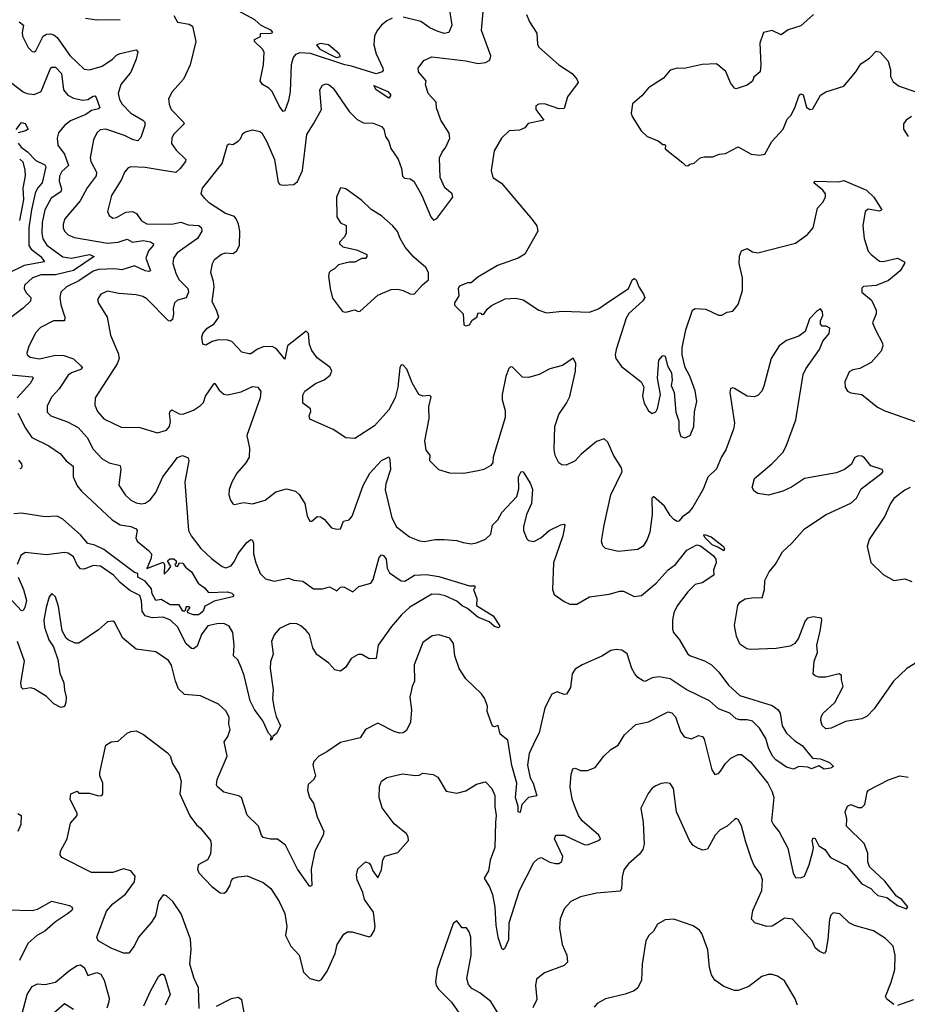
# Model space of a CAD drawing. Extents: x 1954678 to 2060275, y 904822 to 1016299.
# Tile 178 of 256: x 1970265 to 1975220, y 953651 to 959146. Entities that reach past the tile are written whole.
import ezdxf

# ---------------------------------------------------------------- set-up
doc = ezdxf.new("R2010")
doc.units = 0

msp = doc.modelspace()

# ---------------------------------------------------------------- linework, layer by layer
at = {"layer": '0CON20XD'}
for points in [[(1975216.2, 955525), (1975142.9, 955455), (1975035, 955299.4), (1974995, 955259.5), (1974965, 955243.1), (1974875, 955228.9), (1974795, 955191.4), (1974765, 955188.9), (1974745, 955206.2), (1974736.4, 955235), (1974738.2, 955255), (1974749.4, 955275), (1974815.4, 955334.6), (1974860.8, 955425), (1974851.7, 955461.7), (1974852.5, 955485), (1974840, 955495), (1974765, 955476.7), (1974725, 955476.7), (1974705, 955483.3), (1974694.2, 955494.2), (1974700.6, 955565), (1974718.6, 955615), (1974714.4, 955655), (1974733.6, 955733.6), (1974743.3, 955795), (1974740, 955805), (1974695, 955813.1), (1974663.4, 955806.6), (1974649.7, 955790.3), (1974613.1, 955695), (1974592, 955665), (1974565, 955649.2), (1974487.3, 955637.3), (1974341.7, 955631.7), (1974324.4, 955634.4), (1974285, 955661.2), (1974265.7, 955705), (1974255.6, 955765), (1974273.4, 955876.6), (1974285, 955896), (1974315, 955914), (1974365, 955921.2), (1974410, 955920), (1974422.9, 955965), (1974424.4, 956015.6), (1974448, 956065), (1974483, 956107), (1974523, 956177), (1974575, 956224.4), (1974645.6, 956305), (1974766, 956385), (1974905, 956447.8), (1974935.6, 956475), (1974962.7, 956527.3), (1975077.1, 956615), (1975084, 956625), (1975080, 956635), (1975016.8, 956656.8), (1974980.9, 956700.9), (1974965, 956710), (1974945, 956711.2), (1974927, 956703), (1974905.5, 956664.5), (1974869.2, 956635), (1974825, 956616.5), (1974645, 956585.5), (1974573.1, 956536.9), (1974525, 956515.6), (1974445, 956492.5), (1974385, 956500.8), (1974364, 956515), (1974354.4, 956535), (1974367.5, 956585), (1974463.1, 956666.9), (1974525, 956730.4), (1974544.2, 956765), (1974596.9, 956913.1), (1974638.9, 957165), (1974653, 957197), (1974729.1, 957305), (1974747.9, 957352.1), (1974784.2, 957395), (1974786.7, 957425), (1974765.8, 957435.8), (1974745, 957436), (1974735, 957447.5), (1974734.6, 957465), (1974748, 957495), (1974746.1, 957516.1), (1974735, 957532), (1974712.2, 957517.8), (1974673.1, 957476.9), (1974648.8, 957405), (1974615, 957380), (1974545, 957356), (1974505, 957326.2), (1974459.4, 957255), (1974418.3, 957101.7), (1974406.9, 957073.1), (1974385, 957048), (1974365, 957041.4), (1974325, 957044.2), (1974255, 957087.5), (1974245, 957091.2), (1974233.1, 957086.9), (1974229.4, 957065), (1974254.4, 956895), (1974248.9, 956861.1), (1974206.5, 956745), (1974183, 956707), (1974155, 956638.9), (1974106.8, 956593.3), (1974080, 956525), (1974021.9, 956425), (1973997.9, 956395), (1973965, 956370.6), (1973945, 956346.9), (1973935, 956345.4), (1973915.8, 956355.8), (1973895, 956378.2), (1973865, 956430.9), (1973802.5, 956485), (1973793.6, 956475), (1973794.7, 956385), (1973782.7, 956285), (1973767.8, 956245), (1973745, 956208), (1973715, 956189.2), (1973605, 956177.5), (1973535, 956194), (1973520, 956210), (1973512.5, 956235), (1973527.8, 956325), (1973564.4, 956495), (1973627.5, 956625), (1973624.2, 956645), (1973579.4, 956715), (1973547.6, 956787.6), (1973527, 956807), (1973485, 956791.4), (1973399.1, 956720.9), (1973365, 956683.3), (1973315, 956660), (1973291.2, 956661.2), (1973275, 956673.3), (1973253.6, 956713.6), (1973247.8, 956747.8), (1973251.4, 956875), (1973275, 956943.3), (1973317.1, 957005), (1973335, 957043.3), (1973367.3, 957185), (1973368.5, 957228.5), (1973355, 957256.7), (1973295, 957216.5), (1973225, 957198.1), (1973165, 957165.6), (1973105, 957148.6), (1973071.3, 957151.3), (1973015, 957206), (1973005, 957208), (1972995, 957198.8), (1972978.7, 957155), (1972958.5, 957055), (1972959.1, 957025), (1972975.5, 956965), (1972975.6, 956925), (1972908, 956705), (1972905.8, 956675), (1972895, 956658), (1972855, 956636), (1972825, 956628), (1972745, 956613.8), (1972666.1, 956616.1), (1972605, 956633.3), (1972555, 956683.3), (1972556.7, 956715), (1972534.1, 956744.1), (1972526.7, 956795), (1972550, 956920), (1972548.5, 956985), (1972561.7, 957041.7), (1972555, 957048.1), (1972515, 957045.5), (1972493.4, 957053.4), (1972455, 957120), (1972425.6, 957195), (1972405, 957218.6), (1972395, 957220), (1972387.8, 957202.2), (1972375.3, 957095), (1972361.6, 957035), (1972325, 956968.1), (1972245, 956880), (1972135, 956808.8), (1972085, 956813.3), (1972015, 956858.8), (1971885, 956917.5), (1971880, 956935), (1971890.8, 956959.2), (1971887.5, 956975), (1971845.6, 957005), (1971845, 957050), (1971857.3, 957072.7), (1971916.7, 957115), (1971965, 957135.8), (1971998.2, 957161.8), (1972008.1, 957185), (1971998.6, 957205), (1971925, 957258.6), (1971895, 957299.2), (1971883.5, 957333.5), (1971877.1, 957395), (1971865, 957408.1), (1971760, 957325), (1971745, 957251.2), (1971699.1, 957309.1), (1971675, 957322.7), (1971625, 957321.1), (1971592.1, 957307.9), (1971555, 957281.4), (1971545, 957281.4), (1971505, 957290.8), (1971449.3, 957349.3), (1971427.6, 957357.6), (1971375, 957359.2), (1971339.7, 957350.3), (1971305, 957330), (1971287.5, 957335), (1971282, 957375), (1971288, 957395), (1971311.2, 957425), (1971350.9, 957449.1), (1971376.5, 957485), (1971364.1, 957525), (1971338.9, 957571.1), (1971350, 957655), (1971347.8, 957685), (1971332.5, 957735), (1971340.6, 957785), (1971352.1, 957807.9), (1971391.7, 957838.3), (1971415, 957845.5), (1971455, 957840.6), (1971475.7, 957854.3), (1971491.9, 957885), (1971493.5, 957965), (1971487.3, 958005), (1971474, 958034), (1971465, 958047.1), (1971414, 958065), (1971325, 958123.1), (1971297.6, 958147.6), (1971278.8, 958175), (1971286.2, 958205), (1971396.1, 958343.9), (1971425, 958447.5), (1971435, 958452.5), (1971455, 958450), (1971485, 958468.8), (1971498.3, 958481.7), (1971509.7, 958510.3), (1971525, 958520), (1971565, 958531.4), (1971605, 958522.5), (1971615.8, 958515), (1971645, 958463.8), (1971687.3, 958365), (1971707.5, 958237.5), (1971716.9, 958226.9), (1971733, 958223), (1971795, 958225.8), (1971815, 958243.8), (1971842.9, 958305), (1971867.3, 958505), (1971905.3, 958564.7), (1971949.4, 958645), (1971940.8, 958755), (1971955, 958781.2), (1971975, 958787.5), (1971992.7, 958782.7), (1972015, 958763.8), (1972103.8, 958633.8), (1972148.8, 958588.8), (1972185, 958570.6), (1972238.7, 958568.7), (1972285, 958550.8), (1972296.9, 958535), (1972307.5, 958495), (1972325, 958466.7), (1972337.4, 958427.4), (1972377, 958367), (1972395.6, 958315), (1972402.3, 958272.3), (1972412.3, 958262.3), (1972445, 958257.9), (1972465, 958244.4), (1972510.4, 958165), (1972560, 958045), (1972575, 958028), (1972593, 958037), (1972683.5, 958155), (1972678.6, 958175), (1972637.6, 958207.6), (1972612.9, 958265), (1972607.5, 958375), (1972622.6, 958407.4), (1972644.6, 958435.4), (1972665.3, 958484.7), (1972663, 958513), (1972615.6, 958585), (1972592.5, 958655), (1972590, 958685), (1972545.8, 958735), (1972530, 958785), (1972533.6, 958805), (1972490.8, 958855), (1972490, 958875), (1972520.9, 958919.1), (1972565, 958938.6), (1972755, 958917.1), (1972825, 958902), (1972865, 958908), (1972890, 958920), (1972895.7, 958945), (1972843.2, 959086.8), (1972855.7, 959235)], [(1972345, 959155.3), (1972315, 959140.8), (1972284.5, 959115), (1972260, 959085), (1972245.6, 959054.4), (1972242.2, 959005), (1972255.5, 958955), (1972291.5, 958875), (1972294.4, 958865), (1972288.6, 958855), (1972255, 958843.3), (1972117.7, 958887.7), (1972080, 958895), (1971887.6, 958957.6), (1971829.5, 958960.5), (1971805, 958951.1), (1971791.2, 958935), (1971781.2, 958895), (1971774.6, 958745), (1971765.4, 958695), (1971745, 958636.7), (1971735, 958633.8), (1971715, 958661.2), (1971673.5, 958745), (1971655, 958764.4), (1971620, 958785), (1971607.1, 958805), (1971625.4, 958895), (1971630, 958965), (1971621.3, 958981.3), (1971576.5, 959025), (1971575.7, 959035), (1971608.3, 959051.7), (1971610, 959070), (1971668.6, 959071.4), (1971677.5, 959075), (1971671.2, 959085), (1971613, 959113), (1971577.5, 959145), (1971465, 959206.7)], [(1972658.5, 959235), (1972677.8, 959115), (1972660.6, 959075), (1972635, 959068.5), (1972595, 959081.3), (1972555, 959100.4), (1972505, 959136.7), (1972405, 959160)], [(1970632.5, 959155), (1970695, 959145.7), (1970825, 959147.1)], [(1971125, 959170), (1971145, 959133.3), (1971211.2, 959121.2), (1971230.5, 959110.5), (1971248.8, 959025), (1971215.7, 958894.3), (1971178.8, 958815), (1971117, 958743), (1971096, 958705), (1971099.2, 958675), (1971110.9, 958645), (1971179.1, 958575), (1971182.5, 958565), (1971123.5, 958505), (1971114.5, 958485), (1971112.2, 958455), (1971138.3, 958418.3), (1971192.5, 958365), (1971190.6, 958355), (1971160.9, 958315), (1971135.9, 958294.1), (1971065.2, 958305.2), (1970965, 958320.9), (1970885, 958325.5), (1970870.9, 958319.1), (1970850, 958295), (1970833.3, 958255), (1970778.2, 958165), (1970754.3, 958075), (1970765, 958053.8), (1970785, 958039.2), (1970805, 958043.1), (1970858.4, 958071.6), (1970895, 958076.4), (1970917.3, 958065), (1970945, 958023.5), (1970975, 958007.5), (1971115, 958004.1), (1971165, 958015.3), (1971205, 958001.8), (1971265, 957998.2), (1971280.4, 957985), (1971282.5, 957965), (1971257.2, 957925), (1971144.4, 957845), (1971123.5, 957815), (1971120, 957785), (1971138.5, 957725), (1971155.4, 957695), (1971204.5, 957645), (1971207.9, 957625), (1971195, 957594.3), (1971145, 957580), (1971129.4, 957565), (1971121.2, 957535), (1971123.1, 957505), (1971118, 957472), (1971105, 957462.7), (1971095, 957465.5), (1970975, 957588.5), (1970952, 957602), (1970915, 957611.1), (1970818, 957618), (1970755, 957631.1), (1970718, 957615), (1970699.2, 957585), (1970705, 957563.3), (1970754.2, 957485), (1970771.4, 957385), (1970815.5, 957285.5), (1970819.4, 957255), (1970810, 957225), (1970686.9, 957035), (1970684.4, 956995), (1970698.5, 956958.5), (1970735, 956918.5), (1970831.2, 956871.2), (1970935, 956869.6), (1971035, 956840), (1971085, 956855.8), (1971101.9, 956875), (1971106.6, 956903.4), (1971101.9, 956948.1), (1971105, 956962), (1971115, 956967.8), (1971155, 956946.9), (1971175, 956943.8), (1971235, 956967.5), (1971275, 956992.5), (1971290.3, 957009.7), (1971301.4, 957045), (1971350, 957115), (1971355, 957116), (1971377.6, 957077.6), (1971405, 957056.9), (1971425, 957052.2), (1971500.7, 957069.3), (1971565, 957098.5), (1971594.3, 957094.3), (1971610.9, 957070.9), (1971606.5, 957035), (1971532.5, 956825), (1971547.1, 956755), (1971545.6, 956704.4), (1971527.9, 956672.1), (1971476.7, 956615), (1971448.8, 956565), (1971433.6, 956523.6), (1971433.3, 956495), (1971442, 956465), (1971454.3, 956444.3), (1971465, 956440), (1971515, 956450.8), (1971565, 956444.4), (1971635.4, 956464.6), (1971695, 956511.4), (1971755, 956528.6), (1971805, 956514), (1971825.8, 956495.8), (1971857.5, 956445), (1971870, 956375), (1971885, 956347.5), (1971895, 956347.5), (1971925, 956373.3), (1971945, 956372), (1971965, 956358.6), (1972005, 956310.8), (1972035, 956302), (1972055, 956304), (1972072.4, 956347.6), (1972105, 956355.6), (1972120, 956375), (1972183.1, 956546.9), (1972219.6, 956615), (1972284.4, 956685), (1972325, 956706.2), (1972331.7, 956691.7), (1972334.6, 956635), (1972309.1, 956555), (1972305, 956522.5), (1972342.5, 956365), (1972368.6, 956315), (1972440.3, 956260.3), (1972497.3, 956237.3), (1972525, 956232.9), (1972585, 956244.2), (1972635, 956245.6), (1972705, 956240), (1972741.2, 956228.8), (1972785, 956220), (1972815, 956225.6), (1972865, 956247.1), (1972895, 956274.3), (1972903.3, 956325), (1972933.4, 956355), (1972956.1, 956395), (1973040.8, 956485), (1973051.8, 956528.2), (1973048.9, 956595), (1973064, 956625), (1973075, 956623.3), (1973115, 956560), (1973126.9, 956525), (1973122.3, 956445), (1973093.1, 956385), (1973076.9, 956315), (1973077.9, 956295), (1973095, 956248), (1973105, 956239.2), (1973135, 956234.2), (1973174, 956255), (1973221.2, 956295), (1973285, 956326), (1973305, 956330), (1973308.8, 956325), (1973296.7, 956265), (1973244.5, 956115), (1973238.6, 955965), (1973247.8, 955937.8), (1973305, 955898), (1973335, 955884.3), (1973374.5, 955884.5), (1973445, 955925.4), (1973555, 955940.7), (1973615, 955957.1), (1973636.1, 955956.1), (1973695, 955926.5), (1973735, 955932.7), (1973818.1, 956001.9), (1973884.8, 956075.2), (1973925.6, 956105), (1973988.8, 956185), (1974044.7, 956215.3), (1974065, 956210), (1974136.5, 956155), (1974151.5, 956135), (1974151.8, 956115), (1974137.1, 956075), (1974140, 956045), (1974075, 956002.9), (1974035, 955993.1), (1973995, 955952.1), (1973934.6, 955875), (1973916.9, 955835), (1973908.5, 955795), (1973908.2, 955745), (1973913.8, 955725), (1973948.1, 955685), (1973995, 955605.7), (1974010, 955595), (1974087.1, 955567.1), (1974127.3, 955545), (1974167.1, 955505), (1974221.2, 955431.2), (1974285, 955373.6), (1974465, 955319.2), (1974498, 955295), (1974510, 955275), (1974521.1, 955205), (1974544.6, 955164.6), (1974591.7, 955121.7), (1974632.5, 955095), (1974691.2, 955025), (1974735, 955020.9), (1974785, 955000), (1974808.3, 954978.3), (1974791.4, 954968.6), (1974755, 954962.9), (1974725, 954981.2), (1974685, 954965.6), (1974665, 954974.2), (1974615, 954978.8), (1974585, 954963.8), (1974545, 954974.3), (1974485.7, 955015), (1974467.8, 955035), (1974445, 955082.5), (1974429.1, 955135), (1974395, 955191.8), (1974355, 955230.9), (1974325, 955238.2), (1974285, 955238.2), (1974265, 955244.4), (1974228.1, 955275), (1974165, 955300.6), (1974115, 955343.6), (1973985, 955408.4), (1973895, 955467.3), (1973835, 955478.1), (1973795, 955472.8), (1973755, 955452.7), (1973745, 955455.3), (1973715, 955475.3), (1973698.3, 955495), (1973681.3, 955525), (1973655, 955606.7), (1973626.5, 955626.5), (1973595, 955630.8), (1973565, 955624.6), (1973515, 955593.4), (1973404.3, 955545), (1973365, 955520.6), (1973349.1, 955495), (1973340.2, 955419.8), (1973318.1, 955381.9), (1973305, 955379.2), (1973264.3, 955394.3), (1973235, 955382.5), (1973196.9, 955305), (1973165.4, 955165), (1973145, 955127.5)], [(1973094.2, 959175), (1973110, 959135), (1973150.9, 959070.9), (1973155, 959010), (1973162.6, 958992.6), (1973273.9, 958893.9), (1973348, 958845), (1973375.8, 958815), (1973382.5, 958795), (1973323.3, 958715), (1973305, 958651.2), (1973275, 958649.2), (1973195, 958677.5), (1973162.5, 958675), (1973146.7, 958665), (1973146.2, 958645), (1973190, 958585), (1973103.4, 958566.6), (1973085, 958542.5), (1973055, 958530), (1972997.5, 958525), (1972954.2, 958485), (1972913.3, 958415), (1972896.2, 958305), (1972905.2, 958265.2), (1972953.8, 958233.8)], [(1974695.2, 959174.8), (1974625, 959111.8), (1974555, 959090), (1974515, 959062.3), (1974465, 959086.5), (1974416.7, 959075), (1974397.1, 959015), (1974402, 958895), (1974398, 958855), (1974363.3, 958825), (1974355, 958803.3), (1974325, 958781.2), (1974265, 958760), (1974255, 958763.8), (1974233, 958793), (1974207.3, 958857.3), (1974155, 958900.8), (1974075, 958896), (1973975, 958874), (1973935, 958875.8), (1973895, 958864.2), (1973859.3, 958820.7), (1973775, 958766.2), (1973738.3, 958721.7), (1973685, 958677.5), (1973678.8, 958625), (1973684, 958605), (1973733.8, 958525), (1973766.7, 958495), (1973829.5, 958469.5), (1973855, 958450), (1973865, 958450), (1973870, 958445), (1973867.5, 958425), (1973966.7, 958346.7), (1973981.7, 958331.7), (1973995, 958330), (1974005, 958340), (1974030, 958345), (1974064.1, 958375.9), (1974085, 958381.2), (1974135, 958380), (1974170, 958395), (1974205, 958400), (1974275, 958436.2), (1974347.5, 958395), (1974395, 958389.4), (1974425, 958396.2), (1974464.2, 958465.8), (1974525.8, 958535), (1974549.7, 958590.3), (1974568.7, 958611.3), (1974592, 958655), (1974615, 958720), (1974625, 958732.5), (1974637.5, 958727.5), (1974657.2, 958657.2), (1974675, 958645.6), (1974692.2, 958647.8), (1974735, 958724.4), (1974765, 958744.3), (1974865.8, 958775), (1974932.9, 958855), (1974960.3, 958899.7), (1975009.1, 958930.9), (1975045, 958971.2), (1975068.8, 958965), (1975112, 958915), (1975125.8, 958865.8), (1975125, 958830), (1975140.3, 958800.3), (1975174.4, 958774.4), (1975266.7, 958743.3)], [(1970262.5, 959135), (1970286.9, 959115), (1970278, 959075), (1970280.8, 959055), (1970311.7, 958991.7), (1970335, 958968.8), (1970345, 958966.7), (1970355, 958973.3), (1970395.5, 959055), (1970414.1, 959065.9), (1970435, 959067.4), (1970455, 959061.7), (1970475, 959046), (1970545, 958946.1), (1970625, 958869.5), (1970655, 958867.1), (1970725, 958886.1), (1970782.3, 958925), (1970805, 958948.2), (1970825, 958958.2), (1970905, 958976.9), (1970915, 958977.1), (1970925, 958966.2), (1970915.2, 958925), (1970886.1, 958853.9), (1970828.8, 958785), (1970814.2, 958734.2), (1970821.3, 958701.3), (1970836.4, 958675), (1970885, 958625.4), (1970953.1, 958585), (1970963.5, 958573.5), (1970964.5, 958555), (1970942, 958488), (1970925, 958470.9), (1970898, 958475), (1970850.7, 958500.8), (1970745, 958534.6), (1970715, 958531.1), (1970695, 958514), (1970676.7, 958475), (1970658.5, 958375), (1970662.3, 958355), (1970693.3, 958295), (1970692.1, 958275), (1970641.7, 958208.3), (1970602.1, 958135), (1970517.3, 958035), (1970507.3, 958005), (1970507.5, 957985), (1970515.4, 957965.4), (1970535.4, 957945.4), (1970570.5, 957930.5), (1970755, 957899), (1970815, 957905.2), (1970865, 957920.9), (1970895, 957904.7), (1970955, 957914.7), (1970996.1, 957906.1), (1971011.4, 957895), (1971010.6, 957885), (1970983.2, 957856.7), (1970969.1, 957815), (1970995.5, 957744.5), (1970985, 957740.5), (1970965.4, 957744.6), (1970905, 957773.2), (1970835, 957750.5), (1970795, 957756.6), (1970705, 957751.3), (1970675, 957742.3), (1970595, 957688.6), (1970525.6, 957655), (1970495.5, 957625), (1970489.2, 957595), (1970494.6, 957555), (1970516.9, 957485), (1970515, 957466.2), (1970454.6, 957465.4), (1970381.7, 957428.3), (1970355, 957400), (1970315.5, 957324.5), (1970304.4, 957285), (1970307.5, 957275), (1970322.9, 957262.9), (1970375, 957253.3), (1970465, 957274.2), (1970511.4, 957271.4), (1970565, 957253.9), (1970606.9, 957215), (1970613.1, 957205), (1970610.8, 957195), (1970555, 957175.6), (1970535, 957162.5), (1970484.7, 957085.3), (1970445, 957041.4), (1970418.3, 956991.7), (1970418.6, 956955), (1970438.8, 956935), (1970532.4, 956902.4), (1970590.7, 956870.7), (1970642.5, 956815), (1970675, 956749.2), (1970725, 956695.6), (1970765, 956673.8), (1970825, 956658), (1970830.4, 956635), (1970819.1, 956549.1), (1970854.2, 956495), (1970885.4, 956465.4), (1970915, 956450), (1970945, 956444.5), (1970965, 956447.8), (1970992.9, 956467.1), (1971025, 956507.8), (1971064.7, 956595), (1971145, 956702.9), (1971174.1, 956714.1), (1971205, 956700), (1971208.6, 956685), (1971187.3, 956565), (1971206.9, 956295), (1971222.2, 956265), (1971275.3, 956195.3), (1971335, 956138.6), (1971395, 956094), (1971415, 956086.7), (1971445, 956098), (1971465, 956124.3), (1971483.9, 956166.1), (1971532.4, 956227.6), (1971555, 956244.3), (1971562.9, 956242.9), (1971570.9, 956225), (1971570.8, 956165), (1971583.9, 956115), (1971607.5, 956055), (1971637.5, 956025), (1971685, 956012.7), (1971765, 956030), (1971795, 956017.3), (1971845, 956011.5), (1971905, 955968.9), (1971955, 955970.4), (1971995, 955980.5), (1972035, 955958.8), (1972055, 955978), (1972075, 955980.6), (1972125, 955953.1), (1972158, 955982), (1972225, 956001.9), (1972238.7, 956021.3), (1972271.1, 956145), (1972285, 956159.2), (1972295, 956155.6), (1972310.9, 956135), (1972316.8, 956085), (1972329.5, 956059.5), (1972393.6, 956013.6), (1972415, 956012.7), (1972468, 956045), (1972535, 956050), (1972605, 956038.7), (1972775, 955985.7), (1972805.6, 955985.6), (1972806, 955974), (1972797.5, 955965), (1972817.5, 955915), (1972815, 955877.5), (1972908.8, 955818.8), (1972942.5, 955765), (1972943.3, 955756.7), (1972937.3, 955752.7), (1972915, 955760), (1972885, 955785.6), (1972821.7, 955811.7), (1972765, 955860.6), (1972735, 955874.6), (1972705, 955901.5), (1972640.1, 955930.1), (1972608.5, 955938.5), (1972565, 955939.6), (1972443.5, 955866.5), (1972396.1, 955823.9), (1972340.6, 955759.4), (1972265.7, 955655), (1972255, 955580), (1972215, 955578.1), (1972175, 955602.9), (1972155, 955603.3), (1972115, 955581.2), (1972085, 955533.3), (1972055, 955510), (1972025, 955516.7), (1971991.4, 955555), (1971923.6, 955603.6), (1971901.2, 955641.2), (1971882, 955715), (1971865, 955737.9), (1971835, 955762.5), (1971812.5, 955775), (1971775, 955776.7), (1971715, 955748.8), (1971685, 955713.8), (1971670.9, 955675), (1971680, 955605), (1971665, 955562.5), (1971662.7, 955525), (1971680.4, 955405), (1971676.2, 955355), (1971685, 955302.5), (1971696.4, 955256.4), (1971721.4, 955205), (1971697.9, 955162.1), (1971677.5, 955145), (1971675, 955130), (1971664.2, 955124.2), (1971670, 955145), (1971653.7, 955163.7), (1971622.7, 955232.7), (1971575, 955296.9), (1971550.8, 955345), (1971517.6, 955485), (1971501, 955531), (1971483.5, 955573.5), (1971458.6, 955595), (1971463.1, 955655), (1971455.5, 955725), (1971435, 955760.8), (1971405, 955775.7), (1971365, 955774.3), (1971315, 955762.5), (1971280.5, 955715), (1971255, 955648.8), (1971235.8, 955634.2), (1971225, 955637.1), (1971195, 955663.5), (1971145, 955757.7), (1971106.4, 955795), (1971065, 955811.8), (1971005, 955807.2), (1970965, 955819.5), (1970949.6, 955845), (1970945, 955903.3), (1970935, 955933.3), (1970880.2, 955960.2), (1970825.5, 956005), (1970787.9, 956045), (1970715.2, 956095.2), (1970675, 956100.4), (1970625, 956079.2), (1970605, 956080.9), (1970585, 956104.4), (1970565, 956148.9), (1970535, 956169.6), (1970515, 956172.1), (1970415, 956159.6), (1970295, 956172.9), (1970272, 956155), (1970251.4, 956105)], [(1972035, 958936), (1972055, 958940), (1972049.2, 958955), (1971988.8, 959005), (1971945, 959014), (1971922.5, 959005), (1971941.2, 958981.2), (1972020.5, 958940.5), (1972035, 958936)], [(1970148.2, 958845), (1970283.8, 958743.8), (1970305, 958734.5), (1970345, 958729.6), (1970385, 958745.5), (1970435, 958870), (1970445, 958881.5), (1970465, 958880.4), (1970498.8, 958845), (1970510.3, 958755), (1970533.3, 958725), (1970565, 958707.5), (1970617, 958697), (1970645, 958700.6), (1970675, 958720), (1970685, 958720.6), (1970692, 958712), (1970712.7, 958655), (1970705, 958647.9), (1970665, 958638.9), (1970635, 958617.1), (1970548.7, 958581.3), (1970514.5, 958555), (1970480.9, 958515), (1970473.6, 958485), (1970477.5, 958445), (1970515.2, 958395.2), (1970537.2, 958332.8), (1970501.1, 958298.9), (1970487.8, 958272.2), (1970484.8, 958245), (1970497.7, 958202.3), (1970494.8, 958185.2), (1970439.9, 958150.1), (1970405, 958085.6), (1970389.6, 958015), (1970388.3, 957955), (1970393.9, 957923.9), (1970417.2, 957887.2), (1970505, 957822.4), (1970555, 957816), (1970655, 957835.5), (1970680, 957825), (1970564.5, 957745.5), (1970465, 957722.2), (1970385, 957721.7), (1970336.9, 957705), (1970292.7, 957665), (1970290.5, 957645), (1970300.9, 957620.9), (1970327.8, 957595), (1970325.6, 957575), (1970285, 957536.1), (1970175, 957452.5)], [(1972325, 958707.5), (1972254.2, 958755), (1972241.2, 958778.8), (1972319.2, 958745), (1972336.7, 958725), (1972325, 958707.5)], [(1975242.5, 958605), (1975213.3, 958585), (1975198.8, 958565), (1975198.8, 958535), (1975223.8, 958495)], [(1970245, 958532.9), (1970275, 958572.2), (1970295, 958567.3), (1970312.9, 958535), (1970297.5, 958525), (1970256, 958514)], [(1970257.4, 958457.4), (1970272.9, 958435), (1970309.1, 958409.1), (1970355, 958360.4), (1970405, 958336.1), (1970411.4, 958325), (1970390.7, 958235), (1970363.7, 958205), (1970352.1, 958177.9), (1970330.4, 958085), (1970315.7, 957985), (1970316.4, 957886.4), (1970330, 957865), (1970361.1, 957841.1), (1970383.4, 957825), (1970404.4, 957795), (1970289.5, 957775), (1970199.6, 957730.4)], [(1970265, 958367.9), (1970283.5, 958353.5), (1970294.3, 958305.7), (1970294.7, 958275), (1970282, 958205), (1970286.7, 958143.3), (1970264.3, 958025)], [(1972953.8, 958233.8), (1973125, 958031.2), (1973152, 957995), (1973156.7, 957965), (1973085, 957836.7), (1973047.5, 957815), (1972932.5, 957775), (1972821.7, 957708.3), (1972785, 957677.5), (1972765, 957676.7), (1972720.7, 957659.3), (1972712.5, 957645), (1972716.7, 957605), (1972692.5, 957565), (1972692.5, 957552.5), (1972740, 957505), (1972743.6, 957443.6), (1972755, 957437.5), (1972775, 957442.5), (1972790, 957470), (1972817.5, 957485), (1972825, 957510), (1972838.3, 957508.3), (1972845, 957500), (1972855, 957502.5), (1972875, 957530), (1972899.5, 957550.5), (1972975, 957588), (1973035, 957591.2), (1973075, 957583.3), (1973162.5, 957525), (1973205, 957510.8), (1973295, 957518.6), (1973445, 957514.4), (1973495, 957531.9), (1973538.3, 957561.7), (1973663.8, 957645), (1973685, 957696.7), (1973695, 957701.2), (1973706, 957695), (1973720.6, 957655), (1973748, 957615), (1973754, 957595), (1973743.2, 957576.8), (1973665, 957506.2), (1973650.5, 957479.5), (1973594.3, 957305), (1973588, 957275), (1973592, 957255), (1973625, 957211.2), (1973734.1, 957124.1), (1973748.8, 957095), (1973741.2, 957045), (1973751.2, 957005), (1973775, 956962.5), (1973795, 956947.5), (1973815, 956957.5), (1973824.3, 956975.7), (1973842, 957055), (1973826, 957145), (1973833.3, 957245), (1973855, 957272.5), (1973868.8, 957268.8), (1973881.2, 957215), (1973904, 957175), (1973906.7, 957135), (1973901.2, 957105), (1973918, 957065), (1973926.7, 956955), (1973943.8, 956905), (1973943.8, 956855), (1973955, 956820), (1973978.3, 956811.7), (1974006.7, 956825), (1974028, 956875), (1974032.3, 956957.7), (1974044, 957015), (1974036, 957075), (1974005.9, 957155.9), (1973980, 957205), (1973963.3, 957275), (1973963.3, 957315), (1973984.2, 957415), (1974020, 957525), (1974035, 957534), (1974095, 957530.8), (1974165, 957496.7), (1974185, 957496.7), (1974215, 957513.3), (1974245, 957520), (1974275, 957557.5), (1974300, 957635), (1974300, 957705), (1974281.1, 957785), (1974283.6, 957826.4), (1974295, 957856.2), (1974325, 957868.6), (1974355, 957850.6), (1974385, 957845.6), (1974595, 957899.2), (1974663, 957947), (1974693.8, 957985), (1974718.8, 958095), (1974749.5, 958130.5), (1974762.3, 958157.7), (1974762.5, 958175), (1974747.5, 958195), (1974698, 958235), (1974705.8, 958244.2), (1974835, 958241.3), (1974865, 958249.4), (1974991.2, 958195), (1975032, 958155), (1975077.1, 958085), (1975065, 958078.1), (1975002, 958088), (1974984.5, 958075), (1974970.9, 957995), (1974979.5, 957925), (1975000.5, 957855), (1975017.1, 957835), (1975065, 957798.2), (1975085, 957797.1), (1975165, 957815.5), (1975203.8, 957795), (1975204, 957785), (1975179.2, 957745), (1975115, 957690.5), (1975045, 957662.7), (1974975, 957657.5), (1974965, 957647.5), (1974966.2, 957625), (1975020.3, 957580.3), (1975045.8, 957525), (1975045.8, 957505), (1975026, 957455), (1975041.2, 957415), (1975081.1, 957341.1), (1975083.1, 957325), (1975073.6, 957296.4), (1975017, 957233), (1974955, 957200), (1974915, 957192.5), (1974895, 957180), (1974871.2, 957125), (1974873.3, 957095), (1974885, 957073.3), (1974905, 957063.8), (1974965, 957054.2), (1975052.8, 956982.8), (1975095, 956962.9), (1975295, 956892.9)], [(1972085, 957513.3), (1972135, 957527.5), (1972155, 957517.5), (1972165, 957520), (1972265, 957608), (1972338.8, 957641.2), (1972375, 957642.5), (1972405.6, 957635.6), (1972445, 957616.2), (1972466.2, 957613.8), (1972513, 957667), (1972547.5, 957695), (1972546.2, 957735), (1972532.3, 957762.3), (1972465, 957820), (1972417, 957877), (1972388, 957925), (1972374.2, 957964.2), (1972348.8, 957995), (1972285, 958051.2), (1972227, 958087), (1972175, 958136.2), (1972085, 958202.5), (1972055, 958207.5), (1972034.1, 958155.9), (1972036.2, 958045), (1972055, 958012.5), (1972087, 957997), (1972087.5, 957955), (1972077.5, 957935), (1972050, 957905), (1972050, 957895), (1972068.3, 957878.3), (1972145, 957862.5), (1972195, 957840), (1972202.5, 957835), (1972202.5, 957825), (1972195, 957813.8), (1972175, 957812.5), (1972135, 957793.3), (1972105, 957792.5), (1972045, 957777.5), (1972022.5, 957755), (1972002.5, 957745), (1971993.3, 957735), (1971988.8, 957715), (1971998, 957645), (1972011.7, 957591.7), (1972067, 957517), (1972085, 957513.3)], [(1970196.6, 957166.6), (1970335, 957153.8), (1970340, 957145), (1970323.2, 957115), (1970251.5, 957035)], [(1970255, 956950), (1970296.8, 956866.8), (1970333.6, 956815), (1970426.9, 956766.9), (1970493.6, 956723.6), (1970525, 956683.3), (1970563.3, 956655), (1970564.1, 956595), (1970585.3, 956545), (1970610.3, 956515), (1970781.2, 956355), (1970825, 956325.9), (1970885, 956318.3), (1970916, 956305), (1970920, 956295), (1970914, 956255), (1970920, 956235), (1970984.5, 956184.5), (1971000, 956165), (1970999.3, 956140.7), (1970975, 956084), (1971065, 956118.8), (1971074.2, 956105), (1971071.7, 956051.7), (1971096.5, 956075), (1971108, 956095), (1971090, 956125), (1971102.9, 956137.1), (1971125, 956137), (1971138.2, 956125), (1971138.9, 956111.1), (1971131.2, 956105), (1971135, 956097.5), (1971146.2, 956093.8), (1971156.2, 956115), (1971175, 956113.1), (1971190.4, 956090.4), (1971224.2, 956065), (1971261.2, 956001.2), (1971297.1, 955975), (1971319.6, 955949.6), (1971425, 955952.5), (1971450, 955945), (1971461.2, 955935), (1971453.3, 955925), (1971349.9, 955900.1), (1971317.3, 955882.7), (1971297.6, 955872.4), (1971288.5, 955845), (1971275, 955831.5), (1971264, 955825), (1971234.5, 955824.5), (1971204.2, 955835), (1971202.5, 955845), (1971216.7, 955865), (1971210, 955870), (1971195, 955868.8), (1971187.5, 955845), (1971175, 955844.1), (1971155, 955880.8), (1971105, 955880), (1971055, 955910), (1971025, 955904.8), (1971005, 955941.1), (1970999.9, 955969.9), (1970965, 956013.3), (1970925, 956034.4), (1970925, 956055.5), (1970905, 956061.1), (1970735, 956189.1), (1970685, 956213.1), (1970645, 956222.7), (1970605, 956271.9), (1970505, 956359.1), (1970475, 956374.7), (1970405, 956371.2), (1970275, 956392), (1970232.7, 956387.3)], [(1970258.3, 956688.3), (1970275, 956668), (1970277.5, 956655), (1970275, 956643.8), (1970265, 956638.8)], [(1975235, 956534.3), (1975205, 956520), (1975145, 956472.9), (1975125.6, 956445), (1975094.7, 956375.3), (1975006, 956245), (1974996.2, 956205), (1975016.1, 956116.1), (1975085, 956050), (1975145, 956016), (1975205, 956025.8), (1975245, 956011.2)], [(1974195, 956181.4), (1974162.9, 956202.9), (1974130, 956215), (1974091.1, 956255), (1974083.6, 956266.4), (1974086.7, 956273.3), (1974125, 956260), (1974194, 956205), (1974198.6, 956195), (1974195, 956181.4)], [(1970256, 956035), (1970285.9, 955965), (1970302.3, 955905), (1970294.5, 955865.5), (1970285, 955848.8), (1970275, 955846.2), (1970179.5, 955949.5)], [(1973145, 955127.5), (1973108.8, 955051.2), (1973098.8, 954985), (1973114.5, 954915), (1973130.5, 954885), (1973152.5, 954815), (1973105, 954805.7), (1973068, 954765), (1973058.6, 954721.4), (1973046.7, 954725), (1973046.7, 954755), (1973032.6, 954805), (1973039.3, 954885), (1973013, 954983), (1972989.1, 955125), (1972947.7, 955157.7), (1972935, 955206.2), (1972915, 955200), (1972903.5, 955203.5), (1972873.8, 955285), (1972875.4, 955315.4), (1972859.5, 955359.5), (1972843.2, 955383.2), (1972755, 955466.7), (1972718, 955525), (1972694.3, 955595), (1972686.2, 955665), (1972666.7, 955695), (1972605, 955713.8), (1972567.5, 955707.5), (1972515, 955670), (1972466.7, 955545), (1972469.4, 955455), (1972455.5, 955425), (1972442.2, 955365), (1972451.5, 955295), (1972446.2, 955225), (1972425, 955178.6), (1972405, 955165.6), (1972385, 955164.2), (1972355, 955172.9), (1972265, 955220), (1972195.5, 955184.5), (1972165, 955137.1), (1972055, 955112.5), (1971980.2, 955059.8), (1971935, 955035.6), (1971907.1, 955005), (1971901.8, 954985), (1971915.5, 954925), (1971906.7, 954905), (1971875, 954878), (1971871.2, 954845), (1971883.5, 954805), (1971905, 954773.8), (1971925, 954697.5), (1971962.5, 954615), (1971959.2, 954595), (1971913.3, 954505), (1971892.9, 954405), (1971895.8, 954314.2), (1971885, 954307.5), (1971815.7, 954405), (1971749.5, 954539.5), (1971705, 954573.1), (1971665, 954572.9), (1971625, 954582), (1971614.6, 954594.6), (1971598.8, 954645), (1971535, 954706.9), (1971502.9, 954805), (1971486.7, 954815), (1971405, 954835.5), (1971369.4, 954865), (1971364.4, 954875), (1971367.5, 954905), (1971422.5, 955035), (1971406.2, 955115), (1971426.2, 955145), (1971440, 955185), (1971432, 955215), (1971435, 955252.5), (1971415, 955288.8), (1971375, 955325.8), (1971275, 955372.5), (1971185, 955380), (1971151.8, 955411.8), (1971134.8, 955454.8), (1971112.9, 955542.9), (1971095, 955570), (1971025, 955618.5), (1970915, 955632), (1970841.4, 955695), (1970795, 955783.3), (1970785, 955790), (1970754.3, 955785.7), (1970705, 955740), (1970595, 955665.8), (1970575, 955665.7), (1970535.4, 955685.4), (1970524.2, 955695), (1970502.2, 955735), (1970481.1, 955871.1), (1970464.3, 955924.3), (1970445, 955943.8), (1970429.2, 955925), (1970412.7, 955865), (1970400, 955795), (1970403.8, 955755), (1970428.1, 955685), (1970453.3, 955645), (1970477.3, 955575), (1970489.5, 955499.5), (1970510.6, 955445), (1970516, 955404), (1970524.3, 955365), (1970522.9, 955335), (1970515, 955313.3), (1970495, 955308), (1970455, 955327.5), (1970415, 955369.5), (1970345, 955411.1), (1970325, 955416.7), (1970285, 955409.2), (1970275, 955418), (1970271.8, 955445), (1970291.2, 955565), (1970252.6, 955675)], [(1975275, 955561.2), (1975216.2, 955525)], [(1971267.7, 953627.7), (1971263.1, 953743.1), (1971238.2, 953795), (1971215.4, 953875), (1971222.7, 953957.3), (1971219.2, 954015), (1971166.7, 954155), (1971120, 954225), (1971085, 954256.2), (1971065, 954261.2), (1971040, 954225), (1971022.5, 954145), (1971001.3, 954108.7), (1970928.6, 954025), (1970904.2, 953975), (1970875, 953936.7), (1970845, 953936.2), (1970775, 953963.1), (1970702.5, 954005), (1970695.8, 954025), (1970748.7, 954171.3), (1970785, 954211.9), (1970855.5, 954264.5), (1970906, 954335), (1970910, 954365), (1970885.5, 954395.5), (1970845, 954407.5), (1970785, 954385.6), (1970665, 954385.7), (1970499.5, 954469.5), (1970491.2, 954485), (1970492.5, 954505), (1970530.5, 954575), (1970548, 954662), (1970586.2, 954705), (1970586.7, 954715), (1970547.5, 954795), (1970550, 954825), (1970585, 954840), (1970595, 954830), (1970615, 954830), (1970655, 954828.8), (1970705, 954813.8), (1970723.6, 954816.4), (1970730, 954825), (1970728.6, 954885), (1970713.3, 954925), (1970712.9, 954945), (1970745, 955097.5), (1970775, 955116.2), (1970815, 955120), (1970865, 955163.3), (1970885, 955173.3), (1970915, 955176.2), (1970957, 955157), (1971090, 955055), (1971105, 955037.5), (1971118, 954995), (1971155.5, 954935.5), (1971165.6, 954894.4), (1971158.6, 954825), (1971215, 954703.3), (1971251.7, 954651.7), (1971274.2, 954634.2), (1971329.2, 954565), (1971334.3, 954545), (1971330.9, 954489.1), (1971312.7, 954457.3), (1971261.2, 954428.8), (1971257.5, 954405), (1971264.2, 954385), (1971337.3, 954307.3), (1971385, 954272.2), (1971405, 954271.9), (1971419.1, 954280.9), (1971440.8, 954315), (1971445, 954337.5), (1971455, 954352), (1971485, 954362.9), (1971535, 954367.1), (1971625, 954331.4), (1971666.2, 954296.2), (1971714.2, 954225), (1971745, 954156.7), (1971756.7, 954085), (1971748.1, 954035), (1971779.2, 953975), (1971825.6, 953925), (1971849.7, 953829.7), (1971885.5, 953795.5), (1971935, 953780.8), (1971950.3, 953789.7), (1971981.4, 953835), (1972026.7, 953935), (1972036.5, 953985), (1972075, 954042.5), (1972095, 954054.3), (1972120, 954055), (1972215, 954028.1), (1972226.3, 954033.7), (1972245.3, 954065), (1972248.9, 954085), (1972240, 954165), (1972190, 954235), (1972180, 954275), (1972149.2, 954345), (1972145.9, 954374.1), (1972152.7, 954407.3), (1972195, 954446), (1972215, 954438), (1972225, 954426.2), (1972235.7, 954395), (1972265, 954357.5), (1972285, 954402), (1972292.4, 954457.6), (1972302.8, 954477.2), (1972375, 954497.1), (1972435.6, 954565), (1972434.4, 954585), (1972425, 954602), (1972355, 954658.8), (1972287.5, 954747.5), (1972270.7, 954805), (1972274, 954866), (1972285, 954896), (1972315, 954917.5), (1972402.6, 954937.4), (1972475, 954926.9), (1972495, 954929.2), (1972515, 954941.2), (1972573, 954933), (1972599.3, 954919.3), (1972645, 954840), (1972705, 954830), (1972755, 954842), (1972815, 954880), (1972865, 954893.3), (1972900, 954855), (1972916.6, 954816.6), (1972916.4, 954755), (1972923.8, 954705), (1972920.3, 954665), (1972916.5, 954525), (1972891.2, 954455), (1972881.1, 954395), (1972857.5, 954355), (1972887.2, 954307.2), (1972903.3, 954263.3), (1972917.7, 954192.3), (1972923.3, 954093.3), (1972934.7, 954024.7), (1972954.4, 953964.4), (1972965, 953956.7), (1972975.8, 953965), (1972995, 954012.5), (1972997.5, 954105), (1973054.3, 954285), (1973135, 954442.5), (1973156.6, 954463.4), (1973175, 954470.9), (1973225, 954444.5), (1973255, 954436.4), (1973275, 954437.3), (1973291.5, 954448.5), (1973296.4, 954476.4), (1973250.8, 954575), (1973257.5, 954595), (1973305, 954594.4), (1973375, 954561.9), (1973415, 954542.5), (1973435, 954540), (1973496.2, 954565), (1973507.1, 954575), (1973498.1, 954595), (1973405, 954674.4), (1973384.5, 954705), (1973363.9, 954753.9), (1973348.9, 954795), (1973338, 954865), (1973343.9, 954936.1), (1973353.3, 954965), (1973365, 954968.8), (1973395, 954956.2), (1973435, 954956.2), (1973476.8, 954973.2), (1973525, 955035.8), (1973565, 955072.5), (1973605, 955097.5), (1973641.4, 955155), (1973705, 955212), (1973775, 955227.5), (1973885, 955282.5), (1973905, 955277.1), (1973925.5, 955255), (1973952.8, 955172.8), (1973975, 955144), (1974015, 955132), (1974055, 955151.2), (1974075.9, 955145.9), (1974085, 955130), (1974128.7, 954958.7), (1974145, 954933.3), (1974165, 954938), (1974177.3, 954952.7), (1974204.7, 954995.3), (1974235.3, 955024.7), (1974275, 955045.6), (1974295, 955045.7), (1974345, 955004.4), (1974441.5, 954885), (1974466.2, 954836.2), (1974474.7, 954804.7), (1974462, 954675), (1974472.2, 954652.2), (1974503.7, 954613.7), (1974552.3, 954522.3), (1974582.2, 954382.2), (1974595, 954358), (1974625, 954357.1), (1974645, 954366.7), (1974670.9, 954429.1), (1974692.9, 954505), (1974696, 954525), (1974688, 954565), (1974695, 954580), (1974705.5, 954575.5), (1974725.5, 954535.5), (1974759.2, 954515), (1974790.5, 954470.5), (1974879.5, 954425), (1974965, 954323.3), (1975016.6, 954296.6), (1975034.3, 954275.7), (1975055, 954257.1), (1975105.9, 954245.9), (1975165, 954201.9), (1975215, 954183.8), (1975222.5, 954195), (1975188.8, 954235), (1975160, 954255), (1975095, 954337.5), (1975008, 954418), (1974999.5, 954445), (1974999.6, 954495), (1974978.6, 954548.6), (1974881.1, 954645), (1974882.1, 954685), (1974872.5, 954725), (1974885, 954755.8), (1974905, 954765.6), (1974945, 954749.2), (1974965, 954749.2), (1974982.5, 954765), (1974995.9, 954834.1), (1975003.3, 954845), (1975115, 954902.9), (1975177.5, 954925), (1975225, 954918.9)], [(1975145, 953648.8), (1975105, 953680), (1975098, 953695), (1975130, 953775), (1975149.5, 953845), (1975151.1, 953925), (1975140, 953975), (1975098, 954018), (1975030.7, 954060.7), (1974925, 954090.8), (1974895, 954106.2), (1974842.5, 954155), (1974805, 954161.2), (1974792.7, 954147.3), (1974785.4, 954124.6), (1974776.8, 954015), (1974764.2, 953945.8), (1974755, 953933.8), (1974730, 953945), (1974706.2, 953965), (1974688, 954005), (1974578.8, 954125), (1974535, 954130.6), (1974488.7, 954101.3), (1974465, 954087.5), (1974435, 954085.5), (1974368.8, 954105), (1974350.6, 954125), (1974357.7, 954175), (1974408.1, 954285), (1974410.6, 954345), (1974401.4, 954375), (1974365.6, 954425.6), (1974350.3, 954460.3), (1974317.8, 954555), (1974295, 954647.5), (1974275, 954682.5), (1974265, 954687.5), (1974255, 954682.5), (1974214.5, 954645.5), (1974175, 954624), (1974148, 954595), (1974103.8, 954516.2), (1974078.3, 954511.7), (1974055, 954520), (1974025, 954537.5), (1974004.6, 954564.6), (1973931.1, 954725), (1973914.2, 954855), (1973895, 954883.3), (1973875, 954886.7), (1973845, 954883.3), (1973815, 954870), (1973795, 954856.2), (1973772.7, 954827.3), (1973731.9, 954745), (1973745.8, 954665), (1973750, 954545), (1973742.5, 954515), (1973725, 954488), (1973664.2, 954435), (1973638, 954402), (1973627.8, 954362.2), (1973624.4, 954295.6), (1973617.3, 954282.7), (1973485, 954271.1), (1973395, 954251.4), (1973341.2, 954225), (1973305, 954183.3), (1973282.1, 954127.9), (1973277.8, 954075), (1973292.7, 953985), (1973320, 953925), (1973322, 953885), (1973303.6, 953866.4), (1973195, 953827.1), (1973149.7, 953790.3), (1973144.4, 953755), (1973152.4, 953677.6), (1973128.6, 953631.4)], [(1970255.6, 954715.6), (1970273.3, 954705), (1970271.9, 954655), (1970255, 954616)], [(1970195, 954178), (1970335, 954173.4), (1970365, 954182.2), (1970445, 954226.1), (1970542.5, 954202.5), (1970556.7, 954195), (1970560, 954185), (1970556.2, 954175), (1970532, 954155), (1970465, 954110.4), (1970405, 954058.5), (1970360, 954035), (1970310.3, 953989.7), (1970264.4, 953895)], [(1972945.5, 953585), (1972895, 953666), (1972833.3, 953715), (1972789.7, 953739.7), (1972770.9, 953760.9), (1972761.1, 953795), (1972785.5, 953925), (1972782.5, 954025), (1972773.8, 954055), (1972758.3, 954078.3), (1972735, 954077.5), (1972705, 954116.7), (1972685, 954102.5), (1972596, 953845), (1972586.4, 953776.4), (1972590, 953755), (1972603.3, 953735), (1972675, 953663.3), (1972722.5, 953595)], [(1974607.5, 953645), (1974592.5, 953685), (1974535, 953781.2), (1974495, 953807.5), (1974465, 953817.5), (1974442.7, 953817.3), (1974406.7, 953805), (1974335, 953750.8), (1974275, 953728.6), (1974255, 953727.1), (1974195, 953749.2), (1974144.6, 953784.6), (1974126.5, 953815), (1974115.4, 953855.4), (1974105.4, 953955.4), (1974072, 954045), (1974058.8, 954065), (1974025, 954088), (1973915.8, 954125.8), (1973867.7, 954122.3), (1973825, 954098.8), (1973802, 954058), (1973776.7, 954035), (1973760, 954005), (1973739.2, 953875), (1973735.8, 953785), (1973715, 953743.3), (1973695, 953726.2), (1973645, 953708), (1973535, 953682), (1973488.8, 953655), (1973472.5, 953635)], [(1970275, 953584), (1970305.9, 953705), (1970335, 953749.3), (1970365, 953765.3), (1970405, 953762), (1970465, 953773.6), (1970545, 953841.2), (1970585, 953866.5), (1970605, 953870.3), (1970626.2, 953855), (1970645, 953812), (1970695, 953828.8), (1970718.1, 953818.1), (1970736.3, 953785), (1970763.6, 953685), (1970763.5, 953665), (1970751, 953629)], [(1970957.8, 953642.2), (1970995, 953724.3), (1971040.6, 953805), (1971055, 953819.2), (1971065, 953818.6), (1971075.3, 953805.3), (1971104.3, 953705), (1971077.3, 953645)], [(1970455, 953602.5), (1970515, 953655.4), (1970565, 953624.1)], [(1971517.3, 953605), (1971505.2, 953675.2), (1971485, 953688.2), (1971445, 953680.5), (1971361.8, 953638.2)], [(1975255, 953676), (1975165, 953643.3)]]:
    msp.add_lwpolyline(points, dxfattribs=at)

doc.saveas('drawing.dxf')
